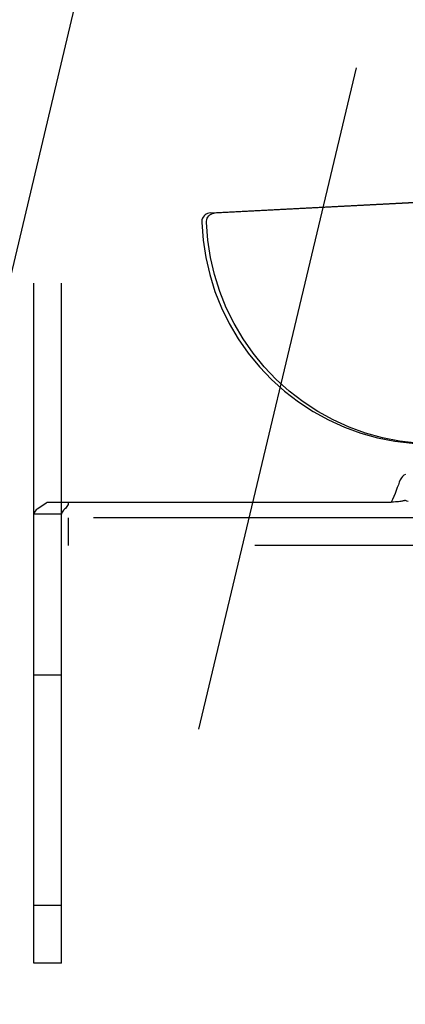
# Model space of a CAD drawing. Header units: inches. Extents: x 0 to 268, y 0 to 174.
# Tile 90 of 125: x 144.868 to 145.705, y 88.509 to 90.645. Entities that reach past the tile are written whole.
import ezdxf

# ---------------------------------------------------------------- set-up
doc = ezdxf.new("R2010")
doc.units = ezdxf.units.IN
doc.header["$LTSCALE"] = 14.754949
doc.header["$MEASUREMENT"] = 0
doc.linetypes.add('HIDDEN', pattern=[0.2, 0.1, -0.1])
doc.layers.get('0').update_dxf_attribs({"linetype": 'CONTINUOUS'})
doc.layers.add('DEFAULT_2', color=8, linetype='HIDDEN')
doc.layers.add('DIMENSIONS', color=7, linetype='CONTINUOUS')
doc.styles.get("Standard").update_dxf_attribs({"font": 'arial.ttf'})
doc.dimstyles.new('DIMSTYLE_1', dxfattribs={"dimtxt": 1.183552, "dimasz": 1.578069, "dimexe": 0.09, "dimexo": 0.07, "dimgap": 0.0375, "dimtad": 0, "dimtih": 1, "dimtoh": 1, "dimzin": 4, "dimdsep": 46, "dimtxsty": 'Standard', "dimblk": '_FILLED', "dimblk1": '_FILLED', "dimblk2": '_FILLED', "dimcen": 0.09, "dimadec": 3, "dimazin": 1, "dimtfac": 1, "dimtdec": 3, "dimtofl": 0, "dimtmove": 0, "dimatfit": 3, "dimldrblk": '_FILLED', "dimfxl": 0, "dimtolj": 1, "dimtzin": 4, "dimarcsym": 0})

# ---------------------------------------------------------------- blocks, each defined once
blk = doc.blocks.new('_FILLED')
at = {"color": 0, "linetype": 'ByBlock'}
blk.add_solid([(0, 0), (-1, 0.2), (-1, -0.2)], dxfattribs=at)
blk = doc.blocks.new('*D12')
at = {"layer": 'DIMENSIONS', "color": 2, "linetype": 'Continuous'}
for p, q in [((160.3208, 122.369), (160.3208, 119.6535)), ((143.7168, 121.0738), (149.3591, 121.0738)), ((160.3208, 121.0738), (154.6785, 121.0738))]:
    blk.add_line(p, q, dxfattribs=at)
at = {"layer": 'DIMENSIONS', "color": 2, "linetype": 'Continuous', "xscale": 1.5780694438, "yscale": 1.5780694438, "zscale": 1.5780694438, "rotation": 180}
blk.add_blockref('_FILLED', (143.7168, 121.0738), dxfattribs=at)
at = {"layer": 'DIMENSIONS', "color": 2, "linetype": 'Continuous', "xscale": 1.5780694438, "yscale": 1.5780694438, "zscale": 1.5780694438}
blk.add_blockref('_FILLED', (160.3208, 121.0738), dxfattribs=at)
at = {"layer": 'DIMENSIONS', "color": 2, "linetype": 'Continuous', "insert": (152.0188, 121.6656), "char_height": 1.18355, "width": 6.511736, "attachment_point": 2, "line_spacing_factor": 0.9}
blk.add_mtext('16.60\\PUSABLE\\PDEPTH', dxfattribs=at)

msp = doc.modelspace()

# ---------------------------------------------------------------- linework, layer by layer
at = {"layer": 'DEFAULT_2', "color": 8, "linetype": 'HIDDEN'}
for p, q in [((144.8988, 88.5986), (144.8988, 93.5986)), ((143.9652, 86.3801), (145.4426, 92.5815)), ((144.5732, 86.2353), (146.0506, 92.4367)), ((144.9588, 88.5986), (144.9588, 91.7861)), ((145.282, 90.2261), (145.9317, 90.2605)), ((145.2924, 90.2261), (145.9422, 90.2605)), ((144.9279, 89.5986), (144.9255, 89.5962)), ((144.9279, 89.5986), (145.6745, 89.5986)), ((144.9125, 89.5878), (144.9093, 89.5858)), ((144.9226, 89.594), (144.9193, 89.5918)), ((144.9588, 89.5724), (144.8988, 89.5724)), ((144.9738, 89.5046), (144.9738, 89.5646)), ((146.5038, 89.5646), (144.9738, 89.5646)), ((146.8538, 89.5046), (144.9738, 89.5046)), ((144.9588, 89.2236), (144.8988, 89.2236)), ((144.9588, 88.7236), (144.8988, 88.7236)), ((144.9588, 88.5986), (144.8988, 88.5986))]:
    msp.add_line(p, q, dxfattribs=at)
for points in [[(145.282, 90.2261), (145.2789, 90.2257), (145.276, 90.2248), (145.2732, 90.2235), (145.2706, 90.2218), (145.2684, 90.2196), (145.2665, 90.2172), (145.265, 90.2145), (145.2639, 90.2115), (145.2634, 90.2085), (145.2632, 90.2054)], [(145.2737, 90.2054), (145.2738, 90.2085), (145.2744, 90.2115), (145.2754, 90.2145), (145.2769, 90.2172), (145.2788, 90.2196), (145.2811, 90.2218), (145.2836, 90.2235), (145.2864, 90.2248), (145.2893, 90.2257), (145.2924, 90.2261)], [(145.2632, 90.2054), (145.2662, 90.1672), (145.272, 90.1295), (145.2806, 90.0923), (145.2921, 90.0558), (145.3063, 90.0203), (145.3231, 89.986), (145.3425, 89.9531), (145.3644, 89.9218), (145.3885, 89.8923), (145.4148, 89.8647), (145.4431, 89.8393), (145.4733, 89.8161), (145.5051, 89.7953), (145.5384, 89.777), (145.573, 89.7613), (145.6087, 89.7484), (145.6452, 89.7383), (145.6824, 89.731), (145.72, 89.7266), (145.758, 89.7251)], [(145.7684, 89.7251), (145.7304, 89.7266), (145.6929, 89.731), (145.6557, 89.7383), (145.6191, 89.7484), (145.5834, 89.7613), (145.5488, 89.777), (145.5155, 89.7953), (145.4837, 89.8161), (145.4535, 89.8393), (145.4252, 89.8647), (145.3989, 89.8923), (145.3748, 89.9218), (145.353, 89.9531), (145.3336, 89.986), (145.3167, 90.0203), (145.3025, 90.0558), (145.2911, 90.0923), (145.2824, 90.1295), (145.2766, 90.1672), (145.2737, 90.2054)], [(145.7054, 89.6588), (145.7024, 89.6573), (145.6995, 89.6547), (145.6969, 89.6512), (145.6945, 89.6468), (145.6923, 89.6419), (145.6902, 89.6365), (145.688, 89.6305), (145.6858, 89.6241), (145.6833, 89.6174), (145.6806, 89.6107), (145.6777, 89.6045), (145.6745, 89.5986)], [(144.9279, 89.5986), (144.9255, 89.5962), (144.9226, 89.594), (144.9193, 89.5918), (144.9159, 89.5898), (144.9125, 89.5878), (144.9093, 89.5858), (144.9064, 89.5838), (144.9038, 89.5817), (144.9016, 89.5794), (144.9, 89.577), (144.8991, 89.5747), (144.8988, 89.5724)], [(144.9733, 89.5986), (144.9735, 89.5963), (144.9731, 89.5939), (144.9721, 89.5915), (144.9707, 89.5891), (144.9691, 89.5871), (144.9672, 89.5851), (144.9653, 89.5832)], [(145.7026, 89.6019), (145.7007, 89.6014), (145.6994, 89.6011), (145.6978, 89.6007), (145.6959, 89.6004), (145.6935, 89.6), (145.6907, 89.5997), (145.6874, 89.5994), (145.6837, 89.5991), (145.6794, 89.5988), (145.6745, 89.5986)], [(145.7049, 89.6021), (145.7041, 89.6021), (145.7034, 89.602), (145.7026, 89.6019)], [(145.7113, 89.5999), (145.7088, 89.6009), (145.707, 89.6016), (145.7058, 89.602), (145.7049, 89.6021)], [(144.9633, 89.5812), (144.9615, 89.5791), (144.9601, 89.577), (144.9591, 89.5748), (144.9588, 89.5724)], [(144.9672, 89.5851), (144.9653, 89.5832), (144.9633, 89.5812), (144.9615, 89.5792)]]:
    msp.add_lwpolyline(points, dxfattribs=at)

# ---------------------------------------------------------------- dimensions: what is measured, and where the dimension line sits
at = {"layer": 'DIMENSIONS', "color": 2, "linetype": 'Continuous'}
dim = msp.add_linear_dim(base=(160.3208, 121.0738), p1=(143.7168, 54.0776), p2=(160.3208, 119.5835), text='<>\\PUSABLE\\PDEPTH', dimstyle='DIMSTYLE_1', dxfattribs=at)
dim.commit()
dim.dimension.update_dxf_attribs({"geometry": '*D12', "text_midpoint": (152.0188, 119.2985), "dimtype": 160})

doc.saveas('drawing.dxf')
